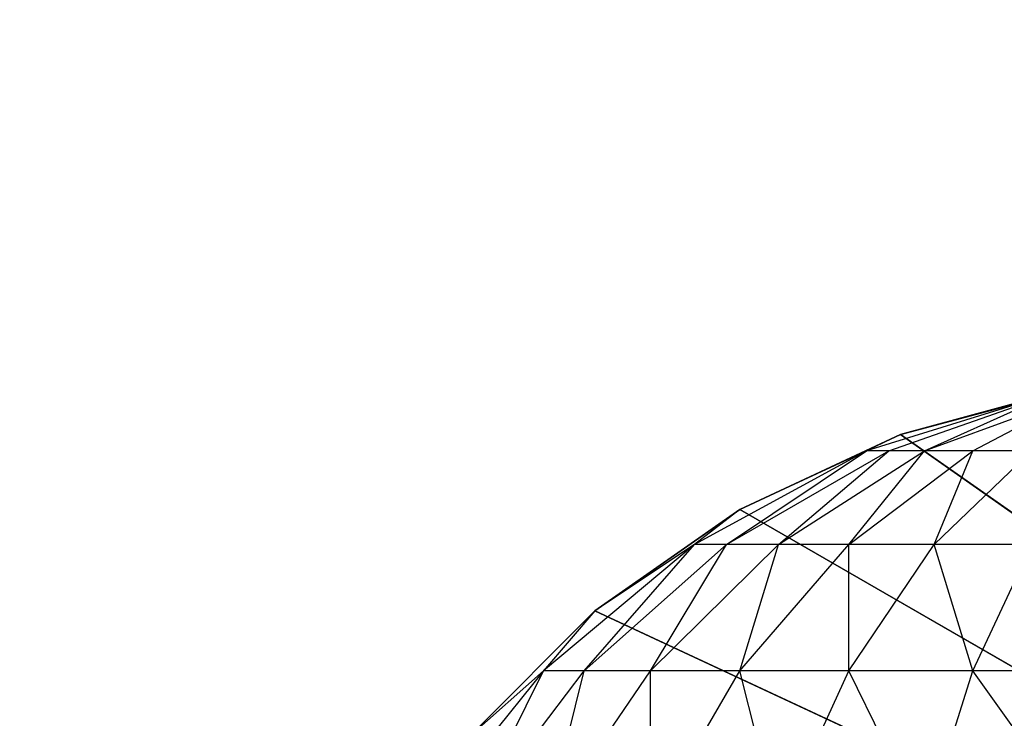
# Model space of a CAD drawing. Extents: x 226 to 378, y -30 to 313.
# Tile 32 of 256: x 278.21 to 278.825, y 42.03 to 42.467. Entities that reach past the tile are written whole.
import ezdxf

# ---------------------------------------------------------------- set-up
doc = ezdxf.new("R2010")
doc.units = 0
doc.header["$LTSCALE"] = 25.4
doc.layers.get('0').update_dxf_attribs({"color": 13, "linetype": 'CONTINUOUS'})
for name, color, linetype in [('_NCL1_62', 7, 'CONTINUOUS'), ('_NCL1_64', 250, 'CONTINUOUS'), ('_NCL1_8', 41, 'CONTINUOUS')]:
    doc.layers.add(name, color=color, linetype=linetype)

# ---------------------------------------------------------------- blocks, each defined once
blk = doc.blocks.new('EWON_2005CD_4005CD_COSY141')
at = {"layer": '_NCL1_8', "color": 0}
for p, q in [((99.27717, 270.5483, 297.18), (98.425, 271.145, 297.18)), ((99.27717, 270.5483, 297.18), (98.425, 271.145, 297.18)), ((99.3775, 270.59509, 297.18), (98.425, 271.145, 297.18)), ((99.3775, 270.59509, 297.18), (98.425, 271.145, 297.18)), ((99.46815, 270.65856, 297.18), (98.425, 271.145, 297.18)), ((99.46815, 270.65856, 297.18), (98.425, 271.145, 297.18)), ((99.163, 270.79222, 309.76283), (99.23183, 270.69598, 309.65983)), ((99.26203, 270.79222, 309.73278), (99.23183, 270.69598, 309.65983)), ((99.26203, 270.79222, 309.73278), (99.30945, 270.69598, 309.61833)), ((99.35332, 270.79222, 309.68399), (99.30945, 270.69598, 309.61833)), ((99.35332, 270.79222, 309.68399), (99.3775, 270.69598, 309.5625)), ((99.43333, 270.79222, 309.61833), (99.3775, 270.69598, 309.5625)), ((99.43333, 270.79222, 309.61833), (99.43333, 270.69598, 309.49445)), ((99.49899, 270.79222, 309.53832), (99.43333, 270.69598, 309.49445)), ((99.49899, 270.79222, 309.53832), (99.47483, 270.69598, 309.41681)), ((99.54778, 270.79222, 309.44703), (99.47483, 270.69598, 309.41681)), ((99.50039, 270.69598, 309.33258), (99.57783, 270.79222, 309.348)), ((99.54778, 270.79222, 309.44703), (99.50039, 270.69598, 309.33258)), ((99.54644, 270.73682, 309.245), (99.46815, 270.65856, 297.18)), ((99.46815, 270.65856, 309.245), (99.54644, 270.73682, 309.245)), ((99.54644, 270.73682, 297.18), (99.46815, 270.65856, 297.18)), ((99.54644, 270.73682, 309.245), (99.46815, 270.65856, 297.18)), ((99.54644, 270.73682, 297.18), (99.46815, 270.65856, 297.18)), ((99.50039, 270.69598, 309.33258), (99.54644, 270.73682, 309.245)), ((99.14758, 270.69598, 309.68539), (99.23183, 270.69598, 309.65983)), ((99.23183, 270.69598, 309.65983), (99.195, 270.61701, 309.57093)), ((99.23183, 270.69598, 309.65983), (99.25599, 270.61701, 309.53832)), ((99.23183, 270.69598, 309.65983), (99.30945, 270.69598, 309.61833)), ((99.30945, 270.69598, 309.61833), (99.25599, 270.61701, 309.53832)), ((99.30945, 270.69598, 309.61833), (99.30945, 270.61701, 309.49445)), ((99.30945, 270.69598, 309.61833), (99.3775, 270.69598, 309.5625)), ((99.3775, 270.69598, 309.5625), (99.30945, 270.61701, 309.49445)), ((99.3775, 270.69598, 309.5625), (99.35332, 270.61701, 309.44099)), ((99.43333, 270.69598, 309.49445), (99.35332, 270.61701, 309.44099)), ((99.3775, 270.69598, 309.5625), (99.43333, 270.69598, 309.49445)), ((99.43333, 270.69598, 309.49445), (99.38593, 270.61701, 309.38)), ((99.47483, 270.69598, 309.41681), (99.38593, 270.61701, 309.38)), ((99.406, 270.61701, 309.31381), (99.50039, 270.69598, 309.33258)), ((99.47483, 270.69598, 309.41681), (99.406, 270.61701, 309.31381)), ((99.43333, 270.69598, 309.49445), (99.47483, 270.69598, 309.41681)), ((99.46815, 270.65856, 309.245), (99.50039, 270.69598, 309.33258)), ((99.47483, 270.69598, 309.41681), (99.50039, 270.69598, 309.33258)), ((99.46815, 270.65856, 297.18), (99.3775, 270.59509, 297.18)), ((99.3775, 270.59509, 297.18), (99.46815, 270.65856, 309.245)), ((99.3775, 270.59509, 297.18), (99.46815, 270.65856, 309.245)), ((99.3775, 270.59509, 309.245), (99.46815, 270.65856, 309.245)), ((99.46815, 270.65856, 297.18), (99.3775, 270.59509, 297.18)), ((99.406, 270.61701, 309.31381), (99.46815, 270.65856, 309.245)), ((99.46815, 270.65856, 297.18), (99.46815, 270.65856, 309.245)), ((99.46815, 270.65856, 297.18), (99.46815, 270.65856, 309.245)), ((99.195, 270.61701, 309.57093), (99.25599, 270.61701, 309.53832)), ((99.25599, 270.61701, 309.53832), (99.195, 270.55834, 309.44703)), ((99.25599, 270.61701, 309.53832), (99.23183, 270.55834, 309.41681)), ((99.30945, 270.61701, 309.49445), (99.23183, 270.55834, 309.41681)), ((99.25599, 270.61701, 309.53832), (99.30945, 270.61701, 309.49445)), ((99.30945, 270.61701, 309.49445), (99.26203, 270.55834, 309.38)), ((99.35332, 270.61701, 309.44099), (99.26203, 270.55834, 309.38)), ((99.35332, 270.61701, 309.44099), (99.28449, 270.55834, 309.33799)), ((99.38593, 270.61701, 309.38), (99.28449, 270.55834, 309.33799)), ((99.29833, 270.55834, 309.2924), (99.406, 270.61701, 309.31381)), ((99.38593, 270.61701, 309.38), (99.29833, 270.55834, 309.2924)), ((99.30945, 270.61701, 309.49445), (99.35332, 270.61701, 309.44099)), ((99.35332, 270.61701, 309.44099), (99.38593, 270.61701, 309.38)), ((99.3775, 270.59509, 309.245), (99.406, 270.61701, 309.31381)), ((99.38593, 270.61701, 309.38), (99.406, 270.61701, 309.31381)), ((99.3775, 270.59509, 309.245), (99.27717, 270.5483, 297.18)), ((99.27717, 270.5483, 309.245), (99.3775, 270.59509, 309.245)), ((99.3775, 270.59509, 297.18), (99.27717, 270.5483, 297.18)), ((99.3775, 270.59509, 309.245), (99.27717, 270.5483, 297.18)), ((99.3775, 270.59509, 297.18), (99.27717, 270.5483, 297.18)), ((99.29833, 270.55834, 309.2924), (99.3775, 270.59509, 309.245)), ((99.3775, 270.59509, 309.245), (99.3775, 270.59509, 297.18)), ((99.3775, 270.59509, 309.245), (99.3775, 270.59509, 297.18)), ((99.23183, 270.55834, 309.41681), (99.163, 270.52222, 309.31381)), ((99.26203, 270.55834, 309.38), (99.163, 270.52222, 309.31381)), ((99.18149, 270.52222, 309.26916), (99.29833, 270.55834, 309.2924)), ((99.26203, 270.55834, 309.38), (99.18149, 270.52222, 309.26916)), ((99.28449, 270.55834, 309.33799), (99.18149, 270.52222, 309.26916)), ((99.195, 270.55834, 309.44703), (99.23183, 270.55834, 309.41681)), ((99.23183, 270.55834, 309.41681), (99.26203, 270.55834, 309.38)), ((99.26203, 270.55834, 309.38), (99.28449, 270.55834, 309.33799)), ((99.27717, 270.5483, 309.245), (99.29833, 270.55834, 309.2924)), ((99.28449, 270.55834, 309.33799), (99.29833, 270.55834, 309.2924)), ((99.27717, 270.5483, 297.18), (99.17026, 270.51965, 297.18)), ((99.17026, 270.51965, 297.18), (99.27717, 270.5483, 309.245)), ((99.17026, 270.51965, 297.18), (99.27717, 270.5483, 309.245)), ((99.17026, 270.51965, 309.245), (99.27717, 270.5483, 309.245)), ((99.27717, 270.5483, 297.18), (99.17026, 270.51965, 297.18)), ((99.18149, 270.52222, 309.26916), (99.27717, 270.5483, 309.245)), ((99.27717, 270.5483, 297.18), (99.27717, 270.5483, 309.245)), ((99.27717, 270.5483, 297.18), (99.27717, 270.5483, 309.245))]:
    blk.add_line(p, q, dxfattribs=at)
at = {"color": 7}
mesh = blk.add_polyface(dxfattribs=at)
corners = [(105.41, 276.89132, 297.18), (83.82, 279.42949, 297.18), (83.82, 241.27051, 297.18)]
mesh.append_faces([[corners[k] for k in face] for face in [(0, 1, 2)]], dxfattribs={"color": 7})
mesh = blk.add_polyface(dxfattribs=at)
corners = [(104.14, 276.89132, 298.45), (85.09, 241.27051, 298.45), (85.09, 279.42949, 298.45)]
mesh.append_faces([[corners[k] for k in face] for face in [(0, 1, 2)]], dxfattribs={"color": 7})
mesh = blk.add_polyface(dxfattribs=at)
corners = [(105.41, 276.89132, 297.18), (83.82, 241.27051, 297.18), (105.41, 243.80868, 297.18)]
mesh.append_faces([[corners[k] for k in face] for face in [(0, 1, 2)]], dxfattribs={"color": 7})
mesh = blk.add_polyface(dxfattribs=at)
corners = [(104.14, 243.80868, 298.45), (85.09, 241.27051, 298.45), (104.14, 276.89132, 298.45)]
mesh.append_faces([[corners[k] for k in face] for face in [(0, 1, 2)]], dxfattribs={"color": 7})
at = {"layer": '_NCL1_62', "color": 7}
mesh = blk.add_polyface(dxfattribs=at)
corners = [(119.38, 342.9, 27.94), (45.72, 248.92, 27.94), (119.38, 151.13, 27.94)]
mesh.append_faces([[corners[k] for k in face] for face in [(0, 1, 2)]], dxfattribs={"color": 7})
mesh = blk.add_polyface(dxfattribs=at)
corners = [(119.38, 342.9, 27.94), (45.72, 254, 27.94), (45.72, 248.92, 27.94)]
mesh.append_faces([[corners[k] for k in face] for face in [(0, 1, 2)]], dxfattribs={"color": 7})
mesh = blk.add_polyface(dxfattribs=at)
corners = [(119.38, 342.9, 27.94), (45.72, 261.62, 27.94), (45.72, 254, 27.94)]
mesh.append_faces([[corners[k] for k in face] for face in [(0, 1, 2)]], dxfattribs={"color": 7})
mesh = blk.add_polyface(dxfattribs=at)
corners = [(119.38, 342.9, 27.94), (45.72, 266.7, 27.94), (45.72, 261.62, 27.94)]
mesh.append_faces([[corners[k] for k in face] for face in [(0, 1, 2)]], dxfattribs={"color": 7})
mesh = blk.add_polyface(dxfattribs=at)
corners = [(119.38, 342.9, 27.94), (45.72, 274.32, 27.94), (45.72, 266.7, 27.94)]
mesh.append_faces([[corners[k] for k in face] for face in [(0, 1, 2)]], dxfattribs={"color": 7})
at = {"layer": '_NCL1_64', "color": 250}
mesh = blk.add_polyface(dxfattribs=at)
corners = [(111.76, 303.53, 297.18), (96.53974, 229.71125, 297.18), (96.31751, 230.0286, 297.18)]
mesh.append_faces([[corners[k] for k in face] for face in [(0, 1, 2)]], dxfattribs={"color": 250})
mesh = blk.add_polyface(dxfattribs=at)
corners = [(111.76, 303.53, 297.18), (96.31751, 230.0286, 297.18), (96.31751, 290.6714, 297.18)]
mesh.append_faces([[corners[k] for k in face] for face in [(0, 1, 2)]], dxfattribs={"color": 250})
mesh = blk.add_polyface(dxfattribs=at)
corners = [(111.76, 303.53, 297.18), (96.70346, 229.36015, 297.18), (96.53974, 229.71125, 297.18)]
mesh.append_faces([[corners[k] for k in face] for face in [(0, 1, 2)]], dxfattribs={"color": 250})
mesh = blk.add_polyface(dxfattribs=at)
corners = [(111.76, 303.53, 297.18), (106.68, 213.36, 297.18), (96.70346, 229.36015, 297.18)]
mesh.append_faces([[corners[k] for k in face] for face in [(0, 1, 2)]], dxfattribs={"color": 250})
at = {"layer": '_NCL1_8', "color": 41}
mesh = blk.add_polyface(dxfattribs=at)
corners = [(99.27717, 270.5483, 297.18), (98.425, 271.145, 297.18), (99.17026, 270.51965, 297.18)]
mesh.append_faces([[corners[k] for k in face] for face in [(0, 1, 2)]], dxfattribs={"color": 41})
mesh = blk.add_polyface(dxfattribs=at)
corners = [(99.3775, 270.59509, 297.18), (98.425, 271.145, 297.18), (99.27717, 270.5483, 297.18)]
mesh.append_faces([[corners[k] for k in face] for face in [(0, 1, 2)]], dxfattribs={"color": 41})
mesh = blk.add_polyface(dxfattribs=at)
corners = [(99.46815, 270.65856, 297.18), (98.425, 271.145, 297.18), (99.3775, 270.59509, 297.18)]
mesh.append_faces([[corners[k] for k in face] for face in [(0, 1, 2)]], dxfattribs={"color": 41})
mesh = blk.add_polyface(dxfattribs=at)
corners = [(99.54644, 270.73682, 297.18), (98.425, 271.145, 297.18), (99.46815, 270.65856, 297.18)]
mesh.append_faces([[corners[k] for k in face] for face in [(0, 1, 2)]], dxfattribs={"color": 41})
mesh = blk.add_polyface(dxfattribs=at)
corners = [(99.54644, 270.73682, 309.245), (99.46815, 270.65856, 297.18), (99.46815, 270.65856, 309.245)]
mesh.append_faces([[corners[k] for k in face] for face in [(0, 1, 2)]], dxfattribs={"color": 41})
mesh = blk.add_polyface(dxfattribs=at)
corners = [(99.54644, 270.73682, 309.245), (99.54644, 270.73682, 297.18), (99.46815, 270.65856, 297.18)]
mesh.append_faces([[corners[k] for k in face] for face in [(0, 1, 2)]], dxfattribs={"color": 41})
mesh = blk.add_polyface(dxfattribs=at)
corners = [(99.46815, 270.65856, 309.245), (99.46815, 270.65856, 297.18), (99.3775, 270.59509, 297.18)]
mesh.append_faces([[corners[k] for k in face] for face in [(0, 1, 2)]], dxfattribs={"color": 41})
mesh = blk.add_polyface(dxfattribs=at)
corners = [(99.46815, 270.65856, 309.245), (99.3775, 270.59509, 297.18), (99.3775, 270.59509, 309.245)]
mesh.append_faces([[corners[k] for k in face] for face in [(0, 1, 2)]], dxfattribs={"color": 41})
mesh = blk.add_polyface(dxfattribs=at)
corners = [(99.3775, 270.59509, 309.245), (99.27717, 270.5483, 297.18), (99.27717, 270.5483, 309.245)]
mesh.append_faces([[corners[k] for k in face] for face in [(0, 1, 2)]], dxfattribs={"color": 41})
mesh = blk.add_polyface(dxfattribs=at)
corners = [(99.3775, 270.59509, 309.245), (99.3775, 270.59509, 297.18), (99.27717, 270.5483, 297.18)]
mesh.append_faces([[corners[k] for k in face] for face in [(0, 1, 2)]], dxfattribs={"color": 41})
mesh = blk.add_polyface(dxfattribs=at)
corners = [(99.27717, 270.5483, 309.245), (99.27717, 270.5483, 297.18), (99.17026, 270.51965, 297.18)]
mesh.append_faces([[corners[k] for k in face] for face in [(0, 1, 2)]], dxfattribs={"color": 41})
mesh = blk.add_polyface(dxfattribs=at)
corners = [(99.27717, 270.5483, 309.245), (99.17026, 270.51965, 297.18), (99.17026, 270.51965, 309.245)]
mesh.append_faces([[corners[k] for k in face] for face in [(0, 1, 2)]], dxfattribs={"color": 41})

msp = doc.modelspace()

# ---------------------------------------------------------------- block references
at = {"color": 0, "rotation": 179.9999999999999}
msp.add_blockref('EWON_2005CD_4005CD_COSY141', (378.03735, 312.7553), dxfattribs=at)

doc.saveas('drawing.dxf')
